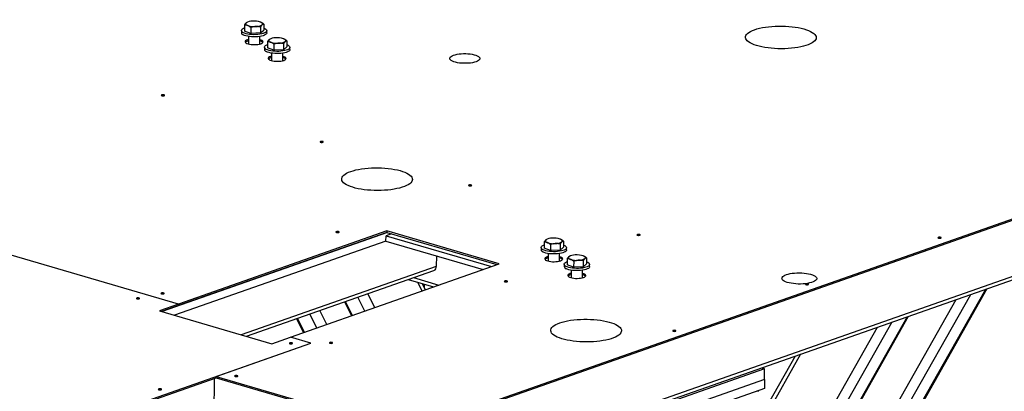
# Model space of a CAD drawing. Header units: millimetres. Extents: x 5 to 589, y 5 to 415.
# Tile 18 of 126: x 209 to 243, y 50 to 63. Entities that reach past the tile are written whole.
import ezdxf

# ---------------------------------------------------------------- set-up
doc = ezdxf.new("R2010")
doc.units = ezdxf.units.MM
doc.layers.add('TRAIT-FORT', color=4, linetype='Continuous', lineweight=25)

msp = doc.modelspace()

# ---------------------------------------------------------------- linework, layer by layer
at = {"layer": 'TRAIT-FORT', "color": 4, "linetype": 'Continuous', "lineweight": 25}
for p, q in [((222.548, 49.024), (268.726, 65.215)), ((222.548, 48.978), (268.725, 65.17)), ((217.134, 63.005), (217.124, 63.001)), ((217.606, 63.002), (217.605, 63.003)), ((217.698, 62.944), (217.697, 62.739)), ((216.932, 62.723), (216.932, 62.647)), ((217.04, 62.907), (217.039, 62.702)), ((217.258, 62.62), (217.039, 62.702)), ((217.259, 62.824), (217.258, 62.62)), ((217.587, 62.638), (217.258, 62.62)), ((217.588, 62.843), (217.587, 62.638)), ((217.587, 62.638), (217.697, 62.739)), ((217.803, 62.642), (217.803, 62.718)), ((222.454, 46.916), (267.194, 62.604)), ((267.345, 62.77), (222.463, 47.032)), ((217.173, 62.52), (217.172, 62.264)), ((217.559, 62.261), (217.56, 62.518)), ((217.827, 62.337), (217.826, 62.132)), ((217.922, 62.436), (217.911, 62.431)), ((218.047, 62.255), (218.045, 62.05)), ((218.376, 62.273), (218.375, 62.068)), ((218.394, 62.433), (218.393, 62.433)), ((218.486, 62.374), (218.485, 62.169)), ((217.72, 62.153), (217.72, 62.077)), ((218.045, 62.05), (217.826, 62.132)), ((217.961, 61.951), (217.959, 61.694)), ((218.375, 62.068), (218.045, 62.05)), ((218.347, 61.692), (218.348, 61.948)), ((218.375, 62.068), (218.485, 62.169)), ((218.591, 62.072), (218.591, 62.148)), ((214.779, 53.384), (196.601, 58.712)), ((214.779, 53.384), (196.601, 58.712)), ((221.9, 55.881), (214.779, 53.384)), ((225.736, 54.757), (221.9, 55.881)), ((221.9, 55.881), (221.9, 55.835)), ((221.921, 55.829), (214.225, 53.13)), ((221.874, 55.537), (214.653, 53.004)), ((221.9, 55.835), (214.779, 53.338)), ((221.874, 55.537), (221.875, 55.72)), ((221.874, 55.537), (225.19, 54.565)), ((222.065, 55.787), (221.875, 55.72)), ((221.875, 55.72), (225.475, 54.665)), ((221.9, 55.835), (225.665, 54.732)), ((227.374, 55.598), (227.364, 55.593)), ((227.846, 55.595), (227.845, 55.595)), ((227.938, 55.536), (227.937, 55.331)), ((227.172, 55.315), (227.172, 55.239)), ((227.28, 55.499), (227.279, 55.294)), ((227.498, 55.212), (227.279, 55.294)), ((227.499, 55.417), (227.498, 55.212)), ((227.827, 55.231), (227.498, 55.212)), ((227.828, 55.435), (227.827, 55.231)), ((227.827, 55.231), (227.937, 55.331)), ((228.043, 55.234), (228.043, 55.311)), ((223.594, 55.032), (223.592, 54.675)), ((227.413, 55.113), (227.412, 54.856)), ((227.799, 54.854), (227.8, 55.111)), ((228.067, 54.929), (228.066, 54.725)), ((228.162, 55.028), (228.151, 55.023)), ((228.287, 54.847), (228.285, 54.642)), ((228.616, 54.866), (228.615, 54.661)), ((228.633, 55.025), (228.633, 55.025)), ((228.726, 54.966), (228.725, 54.762)), ((223.592, 54.675), (216.927, 52.338)), ((217.102, 52.287), (223.512, 54.534)), ((218.616, 52.26), (225.736, 54.757)), ((227.96, 54.746), (227.96, 54.669)), ((228.285, 54.642), (228.066, 54.725)), ((228.201, 54.543), (228.199, 54.286)), ((228.615, 54.661), (228.285, 54.642)), ((228.587, 54.284), (228.588, 54.541)), ((228.615, 54.661), (228.725, 54.762)), ((228.831, 54.664), (228.831, 54.741)), ((222.632, 54.226), (223.498, 53.972)), ((222.816, 54.29), (223.682, 54.036)), ((223.112, 53.837), (222.965, 54.128)), ((223.219, 53.874), (223.113, 54.085)), ((223.188, 53.935), (223.189, 54.062)), ((238.846, 47.683), (242.373, 53.901)), ((238.927, 47.765), (242.416, 53.916)), ((221.15, 53.149), (220.911, 53.622)), ((221.492, 53.268), (221.253, 53.742)), ((238.158, 47.908), (241.355, 53.544)), ((238.328, 47.501), (241.855, 53.719)), ((214.779, 53.384), (214.132, 53.157)), ((214.132, 53.157), (217.968, 52.033)), ((214.779, 53.338), (214.203, 53.136)), ((214.779, 53.384), (214.779, 53.338)), ((214.779, 53.384), (214.779, 53.338)), ((214.779, 53.338), (214.779, 53.338)), ((219.852, 52.693), (219.613, 53.167)), ((220.452, 53.461), (220.691, 52.987)), ((220.734, 53.002), (220.495, 53.476)), ((218.812, 52.886), (219.051, 52.412)), ((219.094, 52.428), (218.855, 52.901)), ((219.511, 52.574), (219.272, 53.048)), ((231.462, 38.457), (239.689, 52.96)), ((231.543, 38.539), (239.731, 52.975)), ((230.775, 38.682), (238.671, 52.603)), ((230.945, 38.275), (239.171, 52.778)), ((217.968, 52.033), (218.616, 52.26)), ((219.311, 52.056), (218.616, 52.26)), ((219.311, 52.056), (218.616, 52.26)), ((218.616, 52.26), (218.616, 52.26)), ((191.259, 42.22), (219.311, 52.056)), ((216.074, 50.921), (219.311, 52.056)), ((219.311, 52.056), (219.311, 52.056)), ((230.795, 42.421), (236.049, 51.684)), ((235.852, 51.614), (230.89, 42.867)), ((234.804, 51.177), (229.41, 49.285)), ((234.695, 51.209), (234.804, 51.177)), ((234.802, 50.81), (234.804, 51.177)), ((191.259, 42.174), (216.074, 50.875)), ((215.999, 50.849), (215.989, 48.929)), ((216.074, 50.921), (222.548, 49.024)), ((216.074, 50.875), (216.074, 50.921)), ((216.074, 50.875), (222.548, 48.978)), ((234.802, 50.81), (229.408, 48.918)), ((234.802, 50.81), (234.801, 50.504)), ((234.801, 50.504), (229.406, 48.613)), ((234.598, 50.431), (234.598, 50.433))]:
    msp.add_line(p, q, dxfattribs=at)
at = {"layer": 'TRAIT-FORT', "color": 4, "linetype": 'Continuous', "lineweight": 25, "flags": 128}
for points in [[(217.095, 62.982), (217.085, 62.97), (217.08, 62.958), (217.079, 62.946), (217.084, 62.934), (217.094, 62.922), (217.108, 62.911), (217.127, 62.9), (217.149, 62.89)], [(217.643, 62.918), (217.653, 62.93), (217.659, 62.942), (217.659, 62.954), (217.654, 62.966), (217.645, 62.978), (217.63, 62.989), (217.612, 63), (217.589, 63.009)], [(216.997, 62.649), (216.964, 62.67), (216.943, 62.692), (216.933, 62.715), (216.935, 62.738), (216.949, 62.761), (216.974, 62.782), (217.01, 62.802), (217.039, 62.814)], [(217.803, 62.642), (217.8, 62.627), (217.786, 62.604), (217.761, 62.583), (217.725, 62.563), (217.679, 62.545), (217.625, 62.531), (217.564, 62.519), (217.497, 62.51), (217.427, 62.506), (217.355, 62.505), (217.284, 62.508), (217.215, 62.514), (217.149, 62.525), (217.09, 62.538), (217.039, 62.554), (216.996, 62.573)], [(217.698, 62.81), (217.739, 62.792), (217.771, 62.771), (217.793, 62.749), (217.803, 62.726), (217.801, 62.703), (217.787, 62.68), (217.762, 62.659), (217.726, 62.639), (217.68, 62.622), (217.626, 62.607), (217.564, 62.595), (217.498, 62.587), (217.427, 62.582), (217.356, 62.581), (217.284, 62.584), (217.215, 62.591), (217.15, 62.601), (217.091, 62.614), (217.039, 62.631), (216.997, 62.649), (216.997, 62.649)], [(234.465, 62.75), (234.547, 62.777), (234.637, 62.8), (234.734, 62.821), (234.837, 62.838), (234.944, 62.852), (235.056, 62.863), (235.17, 62.87), (235.286, 62.874), (235.403, 62.874), (235.52, 62.87), (235.635, 62.863), (235.747, 62.852), (235.856, 62.838), (235.96, 62.821), (236.059, 62.8), (236.152, 62.777), (236.237, 62.751), (236.313, 62.722), (236.381, 62.692), (236.44, 62.659), (236.488, 62.625), (236.526, 62.589), (236.553, 62.552), (236.569, 62.515), (236.574, 62.478), (236.567, 62.441), (236.55, 62.404), (236.521, 62.368), (236.481, 62.333), (236.431, 62.299), (236.371, 62.267), (236.302, 62.237), (236.223, 62.21), (236.137, 62.185), (236.044, 62.163), (235.944, 62.144), (235.839, 62.128), (235.729, 62.116), (235.616, 62.107), (235.501, 62.102), (235.384, 62.1), (235.267, 62.102), (235.151, 62.107), (235.037, 62.116), (234.927, 62.128), (234.82, 62.144), (234.718, 62.163), (234.622, 62.185), (234.534, 62.21), (234.453, 62.237), (234.38, 62.267), (234.317, 62.299), (234.263, 62.332), (234.22, 62.367), (234.188, 62.403), (234.166, 62.44), (234.156, 62.477), (234.157, 62.515), (234.169, 62.552), (234.192, 62.588), (234.226, 62.624), (234.271, 62.658), (234.326, 62.691), (234.391, 62.722), (234.465, 62.75)], [(217.173, 62.416), (217.138, 62.405), (217.102, 62.39), (217.077, 62.373), (217.062, 62.354), (217.06, 62.335), (217.069, 62.316), (217.089, 62.298), (217.12, 62.281), (217.161, 62.267), (217.209, 62.255), (217.264, 62.247), (217.322, 62.242), (217.382, 62.241), (217.441, 62.243), (217.498, 62.249), (217.549, 62.259), (217.594, 62.272), (217.629, 62.287), (217.655, 62.304), (217.669, 62.323), (217.672, 62.342), (217.663, 62.361), (217.642, 62.379), (217.611, 62.396), (217.571, 62.41), (217.56, 62.414)], [(217.784, 62.08), (217.752, 62.1), (217.731, 62.122), (217.721, 62.145), (217.723, 62.168), (217.737, 62.191), (217.762, 62.212), (217.798, 62.232), (217.827, 62.244)], [(218.485, 62.24), (218.527, 62.222), (218.559, 62.201), (218.581, 62.179), (218.59, 62.156), (218.588, 62.133), (218.575, 62.111), (218.549, 62.089), (218.513, 62.069), (218.468, 62.052), (218.413, 62.037), (218.352, 62.025), (218.285, 62.017), (218.215, 62.012), (218.143, 62.011), (218.072, 62.014), (218.003, 62.021), (217.938, 62.031), (217.879, 62.045), (217.827, 62.061), (217.784, 62.08), (217.784, 62.08)], [(217.883, 62.412), (217.873, 62.4), (217.867, 62.388), (217.867, 62.376), (217.872, 62.364), (217.881, 62.352), (217.896, 62.341), (217.914, 62.33), (217.937, 62.32)], [(218.431, 62.348), (218.441, 62.36), (218.446, 62.372), (218.447, 62.384), (218.442, 62.396), (218.432, 62.408), (218.418, 62.419), (218.399, 62.43), (218.377, 62.44)], [(218.591, 62.072), (218.588, 62.057), (218.574, 62.034), (218.549, 62.013), (218.513, 61.993), (218.467, 61.976), (218.413, 61.961), (218.352, 61.949), (218.285, 61.941), (218.215, 61.936), (218.143, 61.935), (218.071, 61.938), (218.002, 61.945), (217.937, 61.955), (217.878, 61.968), (217.827, 61.985), (217.784, 62.003)], [(224.184, 61.88), (224.24, 61.897), (224.303, 61.911), (224.372, 61.922), (224.445, 61.929), (224.521, 61.933), (224.599, 61.933), (224.675, 61.929), (224.749, 61.922), (224.819, 61.911), (224.883, 61.897), (224.941, 61.88), (224.99, 61.861), (225.029, 61.839), (225.059, 61.816), (225.077, 61.792), (225.084, 61.768), (225.079, 61.743), (225.063, 61.719), (225.036, 61.696), (224.999, 61.675), (224.951, 61.655), (224.896, 61.639), (224.833, 61.625), (224.764, 61.614), (224.69, 61.607), (224.614, 61.603), (224.537, 61.603), (224.461, 61.607), (224.387, 61.614), (224.317, 61.625), (224.252, 61.639), (224.195, 61.655), (224.146, 61.675), (224.106, 61.696), (224.077, 61.719), (224.059, 61.743), (224.052, 61.768), (224.056, 61.792), (224.072, 61.817), (224.099, 61.84), (224.137, 61.861), (224.184, 61.88)], [(217.96, 61.846), (217.926, 61.835), (217.89, 61.82), (217.865, 61.803), (217.85, 61.784), (217.847, 61.765), (217.856, 61.746), (217.877, 61.728), (217.908, 61.711), (217.948, 61.697), (217.997, 61.685), (218.051, 61.677), (218.11, 61.672), (218.17, 61.671), (218.229, 61.673), (218.285, 61.68), (218.337, 61.689), (218.381, 61.702), (218.417, 61.717), (218.442, 61.735), (218.457, 61.753), (218.459, 61.772), (218.45, 61.791), (218.43, 61.81), (218.399, 61.826), (218.358, 61.841), (218.347, 61.844)], [(214.211, 60.523), (214.2, 60.517), (214.197, 60.511), (214.203, 60.504), (214.215, 60.498), (214.234, 60.495), (214.255, 60.494), (214.276, 60.495), (214.293, 60.499), (214.304, 60.505), (214.307, 60.512), (214.302, 60.519), (214.289, 60.524), (214.27, 60.528), (214.249, 60.529), (214.229, 60.527), (214.211, 60.523)], [(219.634, 58.934), (219.623, 58.928), (219.62, 58.922), (219.625, 58.915), (219.638, 58.909), (219.656, 58.906), (219.677, 58.905), (219.698, 58.906), (219.715, 58.91), (219.726, 58.916), (219.729, 58.923), (219.724, 58.93), (219.711, 58.935), (219.693, 58.939), (219.671, 58.94), (219.651, 58.938), (219.634, 58.934)], [(220.669, 57.913), (220.751, 57.939), (220.841, 57.963), (220.938, 57.983), (221.041, 58.001), (221.148, 58.015), (221.26, 58.025), (221.374, 58.033), (221.49, 58.036), (221.607, 58.036), (221.723, 58.033), (221.838, 58.026), (221.951, 58.015), (222.06, 58.001), (222.164, 57.983), (222.263, 57.963), (222.355, 57.94), (222.44, 57.913), (222.517, 57.885), (222.585, 57.854), (222.644, 57.821), (222.692, 57.787), (222.73, 57.751), (222.757, 57.715), (222.773, 57.678), (222.778, 57.64), (222.771, 57.603), (222.753, 57.566), (222.725, 57.53), (222.685, 57.495), (222.635, 57.462), (222.575, 57.43), (222.505, 57.4), (222.427, 57.373), (222.341, 57.348), (222.248, 57.326), (222.148, 57.307), (222.043, 57.291), (221.933, 57.279), (221.82, 57.27), (221.705, 57.264), (221.588, 57.262), (221.471, 57.264), (221.355, 57.269), (221.241, 57.278), (221.13, 57.291), (221.024, 57.306), (220.922, 57.325), (220.826, 57.347), (220.738, 57.372), (220.657, 57.4), (220.584, 57.429), (220.521, 57.461), (220.467, 57.495), (220.424, 57.53), (220.391, 57.566), (220.37, 57.603), (220.36, 57.64), (220.36, 57.677), (220.373, 57.714), (220.396, 57.751), (220.43, 57.787), (220.475, 57.821), (220.53, 57.854), (220.595, 57.884), (220.669, 57.913)], [(224.708, 57.447), (224.697, 57.441), (224.694, 57.435), (224.699, 57.428), (224.712, 57.422), (224.73, 57.419), (224.751, 57.418), (224.772, 57.419), (224.789, 57.423), (224.8, 57.429), (224.803, 57.436), (224.798, 57.443), (224.785, 57.448), (224.767, 57.452), (224.746, 57.453), (224.725, 57.451), (224.708, 57.447)], [(220.176, 55.858), (220.165, 55.852), (220.162, 55.846), (220.168, 55.839), (220.18, 55.833), (220.199, 55.83), (220.22, 55.829), (220.241, 55.83), (220.258, 55.834), (220.269, 55.84), (220.272, 55.847), (220.267, 55.854), (220.254, 55.859), (220.235, 55.863), (220.214, 55.864), (220.193, 55.862), (220.176, 55.858)], [(227.335, 55.574), (227.325, 55.562), (227.32, 55.55), (227.319, 55.538), (227.324, 55.526), (227.334, 55.514), (227.348, 55.503), (227.367, 55.492), (227.389, 55.483)], [(227.883, 55.51), (227.893, 55.522), (227.899, 55.534), (227.899, 55.546), (227.894, 55.558), (227.885, 55.57), (227.87, 55.581), (227.852, 55.592), (227.829, 55.602)], [(230.462, 55.761), (230.451, 55.755), (230.448, 55.748), (230.453, 55.742), (230.466, 55.736), (230.485, 55.732), (230.506, 55.731), (230.527, 55.733), (230.544, 55.737), (230.555, 55.743), (230.558, 55.749), (230.552, 55.756), (230.54, 55.762), (230.521, 55.765), (230.5, 55.766), (230.479, 55.765), (230.462, 55.761)], [(240.748, 55.663), (240.737, 55.657), (240.734, 55.651), (240.74, 55.644), (240.752, 55.638), (240.771, 55.635), (240.792, 55.634), (240.813, 55.635), (240.83, 55.639), (240.841, 55.645), (240.844, 55.652), (240.838, 55.659), (240.826, 55.664), (240.807, 55.668), (240.786, 55.669), (240.765, 55.667), (240.748, 55.663)], [(227.237, 55.242), (227.204, 55.263), (227.183, 55.285), (227.173, 55.308), (227.175, 55.331), (227.189, 55.353), (227.214, 55.375), (227.25, 55.394), (227.279, 55.406)], [(228.043, 55.234), (228.04, 55.219), (228.026, 55.196), (228.001, 55.175), (227.965, 55.155), (227.919, 55.138), (227.865, 55.123), (227.804, 55.111), (227.737, 55.103), (227.667, 55.098), (227.595, 55.097), (227.524, 55.1), (227.454, 55.107), (227.389, 55.117), (227.33, 55.13), (227.279, 55.147), (227.236, 55.166)], [(227.937, 55.402), (227.979, 55.384), (228.011, 55.363), (228.033, 55.341), (228.043, 55.318), (228.041, 55.295), (228.027, 55.273), (228.002, 55.251), (227.966, 55.232), (227.92, 55.214), (227.866, 55.199), (227.804, 55.188), (227.738, 55.179), (227.667, 55.175), (227.596, 55.174), (227.524, 55.177), (227.455, 55.183), (227.39, 55.193), (227.331, 55.207), (227.279, 55.223), (227.237, 55.242), (227.237, 55.242)], [(227.413, 55.008), (227.378, 54.998), (227.342, 54.982), (227.317, 54.965), (227.302, 54.947), (227.3, 54.927), (227.309, 54.908), (227.329, 54.89), (227.36, 54.874), (227.401, 54.859), (227.449, 54.847), (227.503, 54.839), (227.562, 54.834), (227.622, 54.833), (227.681, 54.836), (227.738, 54.842), (227.789, 54.851), (227.833, 54.864), (227.869, 54.88), (227.895, 54.897), (227.909, 54.915), (227.912, 54.935), (227.903, 54.954), (227.882, 54.972), (227.851, 54.988), (227.811, 55.003), (227.8, 55.006)], [(228.123, 55.004), (228.112, 54.993), (228.107, 54.981), (228.107, 54.968), (228.112, 54.956), (228.121, 54.945), (228.135, 54.933), (228.154, 54.923), (228.177, 54.913)], [(228.671, 54.94), (228.681, 54.952), (228.686, 54.964), (228.687, 54.976), (228.682, 54.988), (228.672, 55), (228.658, 55.012), (228.639, 55.022), (228.616, 55.032)], [(228.024, 54.672), (227.992, 54.693), (227.971, 54.715), (227.961, 54.738), (227.963, 54.761), (227.977, 54.783), (228.002, 54.805), (228.038, 54.824), (228.067, 54.836)], [(228.725, 54.833), (228.767, 54.814), (228.799, 54.794), (228.821, 54.771), (228.83, 54.749), (228.828, 54.726), (228.815, 54.703), (228.789, 54.682), (228.753, 54.662), (228.707, 54.644), (228.653, 54.63), (228.592, 54.618), (228.525, 54.609), (228.455, 54.605), (228.383, 54.604), (228.312, 54.607), (228.243, 54.613), (228.178, 54.624), (228.118, 54.637), (228.067, 54.653), (228.024, 54.672), (228.024, 54.672)], [(228.831, 54.664), (228.828, 54.649), (228.814, 54.627), (228.789, 54.605), (228.753, 54.585), (228.707, 54.568), (228.653, 54.553), (228.592, 54.541), (228.525, 54.533), (228.455, 54.528), (228.383, 54.528), (228.311, 54.53), (228.242, 54.537), (228.177, 54.547), (228.118, 54.561), (228.067, 54.577), (228.024, 54.596)], [(225.931, 54.172), (225.92, 54.166), (225.917, 54.159), (225.922, 54.153), (225.935, 54.147), (225.953, 54.143), (225.974, 54.142), (225.995, 54.144), (226.012, 54.148), (226.023, 54.154), (226.026, 54.161), (226.021, 54.167), (226.008, 54.173), (225.99, 54.176), (225.969, 54.177), (225.948, 54.176), (225.931, 54.172)], [(228.2, 54.438), (228.166, 54.428), (228.13, 54.413), (228.104, 54.395), (228.09, 54.377), (228.087, 54.358), (228.096, 54.338), (228.117, 54.32), (228.148, 54.304), (228.188, 54.289), (228.237, 54.278), (228.291, 54.269), (228.349, 54.264), (228.41, 54.263), (228.469, 54.266), (228.525, 54.272), (228.577, 54.282), (228.621, 54.294), (228.657, 54.31), (228.682, 54.327), (228.697, 54.346), (228.699, 54.365), (228.69, 54.384), (228.67, 54.402), (228.639, 54.419), (228.598, 54.433), (228.587, 54.436)], [(235.555, 54.393), (235.615, 54.411), (235.682, 54.426), (235.755, 54.438), (235.834, 54.447), (235.915, 54.452), (235.998, 54.454), (236.081, 54.452), (236.163, 54.446), (236.241, 54.436), (236.314, 54.423), (236.382, 54.407), (236.442, 54.388), (236.493, 54.367), (236.535, 54.344), (236.566, 54.319), (236.586, 54.293), (236.595, 54.267), (236.592, 54.24), (236.577, 54.214), (236.552, 54.188), (236.515, 54.165), (236.469, 54.143), (236.413, 54.123), (236.349, 54.107), (236.279, 54.093), (236.203, 54.082), (236.123, 54.075), (236.04, 54.072), (235.957, 54.072), (235.874, 54.077), (235.794, 54.084), (235.718, 54.096), (235.648, 54.11), (235.584, 54.127), (235.528, 54.148), (235.482, 54.17), (235.445, 54.194), (235.419, 54.219), (235.405, 54.246), (235.402, 54.272), (235.411, 54.299), (235.431, 54.325), (235.462, 54.349), (235.503, 54.372), (235.555, 54.393)], [(236.217, 54.074), (236.206, 54.068), (236.203, 54.062), (236.208, 54.055), (236.221, 54.05), (236.239, 54.046), (236.26, 54.045), (236.281, 54.046), (236.298, 54.05), (236.309, 54.056), (236.312, 54.063), (236.307, 54.07), (236.294, 54.075), (236.276, 54.079), (236.255, 54.08), (236.234, 54.078), (236.217, 54.074)], [(213.36, 53.592), (213.349, 53.586), (213.346, 53.579), (213.351, 53.573), (213.364, 53.567), (213.382, 53.563), (213.403, 53.562), (213.424, 53.564), (213.441, 53.568), (213.452, 53.574), (213.455, 53.58), (213.45, 53.587), (213.437, 53.593), (213.419, 53.596), (213.398, 53.597), (213.377, 53.596), (213.36, 53.592)], [(214.199, 53.762), (214.188, 53.757), (214.185, 53.75), (214.19, 53.743), (214.203, 53.738), (214.222, 53.734), (214.243, 53.733), (214.264, 53.735), (214.281, 53.739), (214.292, 53.744), (214.295, 53.751), (214.289, 53.758), (214.277, 53.763), (214.258, 53.767), (214.237, 53.768), (214.216, 53.766), (214.199, 53.762)], [(227.811, 52.747), (227.893, 52.773), (227.983, 52.796), (228.08, 52.817), (228.182, 52.834), (228.29, 52.848), (228.401, 52.859), (228.516, 52.866), (228.632, 52.87), (228.749, 52.87), (228.865, 52.866), (228.98, 52.859), (229.093, 52.849), (229.202, 52.834), (229.306, 52.817), (229.405, 52.797), (229.497, 52.773), (229.582, 52.747), (229.659, 52.719), (229.727, 52.688), (229.785, 52.655), (229.834, 52.621), (229.872, 52.585), (229.899, 52.549), (229.915, 52.511), (229.92, 52.474), (229.913, 52.437), (229.895, 52.4), (229.866, 52.364), (229.827, 52.329), (229.777, 52.295), (229.717, 52.263), (229.647, 52.234), (229.569, 52.206), (229.483, 52.181), (229.389, 52.159), (229.29, 52.14), (229.184, 52.125), (229.075, 52.112), (228.962, 52.103), (228.846, 52.098), (228.73, 52.096), (228.613, 52.098), (228.497, 52.103), (228.383, 52.112), (228.272, 52.124), (228.165, 52.14), (228.064, 52.159), (227.968, 52.181), (227.879, 52.206), (227.798, 52.233), (227.726, 52.263), (227.662, 52.295), (227.609, 52.328), (227.566, 52.363), (227.533, 52.399), (227.512, 52.436), (227.501, 52.474), (227.502, 52.511), (227.514, 52.548), (227.538, 52.585), (227.572, 52.62), (227.617, 52.655), (227.672, 52.687), (227.737, 52.718), (227.811, 52.747)], [(231.685, 52.485), (231.674, 52.48), (231.671, 52.473), (231.677, 52.466), (231.689, 52.461), (231.708, 52.457), (231.729, 52.456), (231.75, 52.458), (231.767, 52.462), (231.778, 52.467), (231.781, 52.474), (231.776, 52.481), (231.763, 52.486), (231.744, 52.49), (231.723, 52.491), (231.703, 52.489), (231.685, 52.485)], [(218.587, 52.06), (218.576, 52.054), (218.573, 52.047), (218.578, 52.041), (218.591, 52.035), (218.609, 52.031), (218.631, 52.03), (218.651, 52.032), (218.668, 52.036), (218.679, 52.042), (218.682, 52.049), (218.677, 52.055), (218.664, 52.061), (218.646, 52.064), (218.625, 52.065), (218.604, 52.064), (218.587, 52.06)], [(219.954, 52.076), (219.943, 52.07), (219.94, 52.063), (219.945, 52.057), (219.958, 52.051), (219.976, 52.048), (219.997, 52.047), (220.018, 52.048), (220.035, 52.052), (220.046, 52.058), (220.049, 52.065), (220.044, 52.071), (220.031, 52.077), (220.013, 52.081), (219.991, 52.082), (219.971, 52.08), (219.954, 52.076)], [(216.717, 50.941), (216.706, 50.935), (216.703, 50.929), (216.708, 50.922), (216.721, 50.916), (216.739, 50.913), (216.76, 50.912), (216.781, 50.913), (216.798, 50.917), (216.809, 50.923), (216.812, 50.93), (216.807, 50.936), (216.794, 50.942), (216.776, 50.946), (216.755, 50.947), (216.734, 50.945), (216.717, 50.941)], [(214.109, 50.49), (214.098, 50.484), (214.095, 50.477), (214.101, 50.471), (214.113, 50.465), (214.132, 50.461), (214.153, 50.46), (214.174, 50.462), (214.191, 50.466), (214.202, 50.472), (214.205, 50.479), (214.2, 50.485), (214.187, 50.491), (214.168, 50.494), (214.147, 50.495), (214.127, 50.494), (214.109, 50.49)], [(234.598, 50.431), (234.593, 50.413), (234.578, 50.394)]]:
    msp.add_lwpolyline(points, dxfattribs=at)
at = {"layer": 'TRAIT-FORT', "color": 4, "linetype": 'Continuous', "lineweight": 25}
for centre, radius, start, end in [((217.305, 62.641), 0.4, 88.6682, 121.7145), ((217.37, 62.321), 0.723, 72.3536, 94.3785), ((217.433, 63.258), 0.4, 268.6682, 301.7145), ((217.023, 62.661), 0.0921, 189.1955, 253.2169), ((217.369, 63.579), 0.723, 252.3536, 274.3785), ((217.202, 62.18), 0.192, 98.8883, 134.4011), ((217.529, 62.181), 0.189, 44.673, 80.7552), ((218.093, 62.071), 0.4, 88.6682, 121.7145), ((218.156, 63.009), 0.723, 252.3536, 274.3785), ((218.157, 61.751), 0.723, 72.3536, 94.3785), ((218.221, 62.688), 0.4, 268.6682, 301.7145), ((217.811, 62.092), 0.0921, 189.1955, 253.2169), ((217.99, 61.61), 0.192, 98.8883, 134.4011), ((218.317, 61.611), 0.189, 44.673, 80.7552), ((227.545, 55.234), 0.4, 88.6682, 121.7145), ((227.61, 54.913), 0.723, 72.3536, 94.3785), ((227.673, 55.851), 0.4, 268.6682, 301.7145), ((227.263, 55.254), 0.0921, 189.1955, 253.2169), ((227.608, 56.171), 0.723, 252.3536, 274.3785), ((227.442, 54.772), 0.192, 98.8883, 134.4011), ((227.769, 54.773), 0.189, 44.673, 80.7552), ((228.333, 54.664), 0.4, 88.6682, 121.7145), ((228.396, 55.601), 0.723, 252.3536, 274.3785), ((228.397, 54.343), 0.723, 72.3536, 94.3785), ((228.461, 55.281), 0.4, 268.6682, 301.7145), ((223.453, 54.661), 0.14, 295.1217, 5.6674), ((228.051, 54.684), 0.0921, 189.1955, 253.2169), ((228.238, 54.18), 0.216, 100.1363, 128.3617), ((228.535, 54.153), 0.243, 52.5652, 77.6604)]:
    msp.add_arc(centre, radius, start, end, dxfattribs=at)
for points, knots in [([(217.04, 62.907), (217.044, 62.914), (217.053, 62.929), (217.067, 62.95), (217.081, 62.968), (217.09, 62.977), (217.095, 62.982)], [0, 0, 0, 0, 0.247269, 0.495363, 0.746874, 1, 1, 1, 1]), ([(217.095, 62.982), (217.096, 62.983), (217.102, 62.988), (217.111, 62.995), (217.12, 62.999), (217.124, 63.001)], [0, 0, 0, 0, 0.135836, 0.581329, 1, 1, 1, 1]), ([(217.588, 62.843), (217.593, 62.85), (217.602, 62.866), (217.615, 62.886), (217.629, 62.904), (217.639, 62.913), (217.643, 62.918)], [0, 0, 0, 0, 0.247269, 0.495363, 0.746874, 1, 1, 1, 1]), ([(217.698, 62.944), (217.691, 62.949), (217.677, 62.96), (217.656, 62.975), (217.634, 62.988), (217.611, 63), (217.596, 63.006), (217.589, 63.009)], [0, 0, 0, 0, 0.194733, 0.394387, 0.59459, 0.796857, 1, 1, 1, 1]), ([(217.643, 62.918), (217.645, 62.919), (217.65, 62.924), (217.66, 62.931), (217.677, 62.94), (217.69, 62.942), (217.698, 62.944)], [0, 0, 0, 0, 0.0700685, 0.2998677, 0.5309287, 1, 1, 1, 1]), ([(217.149, 62.89), (217.141, 62.893), (217.126, 62.898), (217.104, 62.903), (217.082, 62.906), (217.061, 62.907), (217.047, 62.907), (217.04, 62.907)], [0, 0, 0, 0, 0.219086, 0.412836, 0.607273, 0.803423, 1, 1, 1, 1]), ([(217.259, 62.824), (217.252, 62.83), (217.238, 62.841), (217.216, 62.856), (217.194, 62.869), (217.172, 62.881), (217.157, 62.887), (217.149, 62.89)], [0, 0, 0, 0, 0.194733, 0.394387, 0.59459, 0.796857, 1, 1, 1, 1]), ([(217.424, 62.858), (217.42, 62.858), (217.403, 62.857), (217.374, 62.853), (217.322, 62.844), (217.284, 62.832), (217.259, 62.824)], [0, 0, 0, 0, 0.070068, 0.299868, 0.530929, 1, 1, 1, 1]), ([(217.588, 62.843), (217.575, 62.846), (217.548, 62.851), (217.508, 62.857), (217.466, 62.86), (217.438, 62.859), (217.424, 62.858)], [0, 0, 0, 0, 0.247269, 0.495363, 0.746874, 1, 1, 1, 1]), ([(217.827, 62.337), (217.832, 62.344), (217.841, 62.36), (217.855, 62.38), (217.868, 62.398), (217.878, 62.407), (217.883, 62.412)], [0, 0, 0, 0, 0.247269, 0.495363, 0.746874, 1, 1, 1, 1]), ([(217.937, 62.32), (217.929, 62.323), (217.914, 62.328), (217.891, 62.333), (217.87, 62.336), (217.849, 62.337), (217.834, 62.337), (217.827, 62.337)], [0, 0, 0, 0, 0.219086, 0.412836, 0.607273, 0.803423, 1, 1, 1, 1]), ([(217.883, 62.412), (217.884, 62.413), (217.89, 62.418), (217.899, 62.425), (217.907, 62.429), (217.911, 62.431)], [0, 0, 0, 0, 0.135836, 0.581329, 1, 1, 1, 1]), ([(218.047, 62.255), (218.04, 62.26), (218.026, 62.271), (218.004, 62.286), (217.982, 62.299), (217.96, 62.311), (217.945, 62.317), (217.937, 62.32)], [0, 0, 0, 0, 0.194733, 0.394387, 0.59459, 0.796857, 1, 1, 1, 1]), ([(218.211, 62.288), (218.207, 62.288), (218.191, 62.287), (218.161, 62.284), (218.11, 62.274), (218.072, 62.262), (218.047, 62.255)], [0, 0, 0, 0, 0.070068, 0.299868, 0.530929, 1, 1, 1, 1]), ([(218.376, 62.273), (218.363, 62.276), (218.336, 62.281), (218.295, 62.287), (218.254, 62.29), (218.225, 62.289), (218.211, 62.288)], [0, 0, 0, 0, 0.247269, 0.495363, 0.746874, 1, 1, 1, 1]), ([(218.376, 62.273), (218.38, 62.281), (218.389, 62.296), (218.403, 62.316), (218.417, 62.334), (218.426, 62.343), (218.431, 62.348)], [0, 0, 0, 0, 0.247269, 0.495363, 0.746874, 1, 1, 1, 1]), ([(218.486, 62.374), (218.479, 62.379), (218.465, 62.39), (218.443, 62.405), (218.421, 62.419), (218.399, 62.43), (218.384, 62.437), (218.377, 62.44)], [0, 0, 0, 0, 0.194733, 0.394387, 0.59459, 0.796857, 1, 1, 1, 1]), ([(218.431, 62.348), (218.432, 62.349), (218.438, 62.354), (218.448, 62.361), (218.465, 62.371), (218.478, 62.373), (218.486, 62.374)], [0, 0, 0, 0, 0.0700685, 0.2998677, 0.5309287, 1, 1, 1, 1]), ([(227.28, 55.499), (227.284, 55.507), (227.293, 55.522), (227.307, 55.542), (227.321, 55.56), (227.33, 55.569), (227.335, 55.574)], [0, 0, 0, 0, 0.247269, 0.495363, 0.746874, 1, 1, 1, 1]), ([(227.335, 55.574), (227.336, 55.575), (227.342, 55.58), (227.351, 55.587), (227.36, 55.591), (227.364, 55.593)], [0, 0, 0, 0, 0.135836, 0.581329, 1, 1, 1, 1]), ([(227.828, 55.435), (227.833, 55.443), (227.842, 55.458), (227.855, 55.478), (227.869, 55.496), (227.879, 55.506), (227.883, 55.51)], [0, 0, 0, 0, 0.247269, 0.495363, 0.746874, 1, 1, 1, 1]), ([(227.938, 55.536), (227.931, 55.542), (227.917, 55.552), (227.896, 55.567), (227.874, 55.581), (227.851, 55.593), (227.836, 55.599), (227.829, 55.602)], [0, 0, 0, 0, 0.194733, 0.394387, 0.59459, 0.796857, 1, 1, 1, 1]), ([(227.883, 55.51), (227.885, 55.511), (227.89, 55.516), (227.9, 55.524), (227.917, 55.533), (227.93, 55.535), (227.938, 55.536)], [0, 0, 0, 0, 0.070068, 0.299868, 0.530929, 1, 1, 1, 1]), ([(227.389, 55.483), (227.381, 55.485), (227.366, 55.491), (227.344, 55.495), (227.322, 55.498), (227.301, 55.5), (227.287, 55.499), (227.28, 55.499)], [0, 0, 0, 0, 0.219086, 0.412836, 0.607273, 0.803423, 1, 1, 1, 1]), ([(227.499, 55.417), (227.492, 55.422), (227.478, 55.433), (227.456, 55.448), (227.434, 55.462), (227.412, 55.473), (227.397, 55.479), (227.389, 55.483)], [0, 0, 0, 0, 0.194733, 0.394387, 0.59459, 0.796857, 1, 1, 1, 1]), ([(227.664, 55.451), (227.66, 55.45), (227.643, 55.449), (227.614, 55.446), (227.562, 55.436), (227.524, 55.425), (227.499, 55.417)], [0, 0, 0, 0, 0.070068, 0.299868, 0.530929, 1, 1, 1, 1]), ([(227.828, 55.435), (227.815, 55.438), (227.788, 55.444), (227.747, 55.449), (227.706, 55.452), (227.678, 55.451), (227.664, 55.451)], [0, 0, 0, 0, 0.2472686, 0.4953626, 0.746874, 1, 1, 1, 1]), ([(228.067, 54.929), (228.072, 54.937), (228.081, 54.952), (228.095, 54.972), (228.108, 54.99), (228.118, 55), (228.123, 55.004)], [0, 0, 0, 0, 0.247269, 0.495363, 0.746874, 1, 1, 1, 1]), ([(228.177, 54.913), (228.169, 54.916), (228.154, 54.921), (228.131, 54.926), (228.11, 54.929), (228.089, 54.93), (228.074, 54.929), (228.067, 54.929)], [0, 0, 0, 0, 0.219086, 0.412836, 0.607273, 0.803423, 1, 1, 1, 1]), ([(228.123, 55.004), (228.124, 55.005), (228.129, 55.01), (228.139, 55.018), (228.147, 55.022), (228.151, 55.023)], [0, 0, 0, 0, 0.135836, 0.581329, 1, 1, 1, 1]), ([(228.287, 54.847), (228.28, 54.852), (228.266, 54.863), (228.244, 54.878), (228.222, 54.892), (228.2, 54.904), (228.185, 54.91), (228.177, 54.913)], [0, 0, 0, 0, 0.194733, 0.394387, 0.59459, 0.796857, 1, 1, 1, 1]), ([(228.451, 54.881), (228.447, 54.881), (228.431, 54.88), (228.401, 54.876), (228.35, 54.866), (228.312, 54.855), (228.287, 54.847)], [0, 0, 0, 0, 0.070068, 0.299868, 0.530929, 1, 1, 1, 1]), ([(228.616, 54.866), (228.603, 54.868), (228.576, 54.874), (228.535, 54.879), (228.494, 54.882), (228.465, 54.881), (228.451, 54.881)], [0, 0, 0, 0, 0.2472686, 0.4953626, 0.746874, 1, 1, 1, 1]), ([(228.726, 54.966), (228.719, 54.972), (228.705, 54.983), (228.683, 54.998), (228.661, 55.011), (228.639, 55.023), (228.624, 55.029), (228.616, 55.032)], [0, 0, 0, 0, 0.194733, 0.394387, 0.59459, 0.796857, 1, 1, 1, 1]), ([(228.616, 54.866), (228.62, 54.873), (228.629, 54.888), (228.643, 54.909), (228.657, 54.927), (228.666, 54.936), (228.671, 54.94)], [0, 0, 0, 0, 0.247269, 0.495363, 0.746874, 1, 1, 1, 1]), ([(228.671, 54.94), (228.672, 54.942), (228.678, 54.947), (228.688, 54.954), (228.705, 54.963), (228.718, 54.965), (228.726, 54.966)], [0, 0, 0, 0, 0.070068, 0.299868, 0.530929, 1, 1, 1, 1])]:
    msp.add_open_spline(points, degree=3, knots=knots, dxfattribs=at)

doc.saveas('drawing.dxf')
